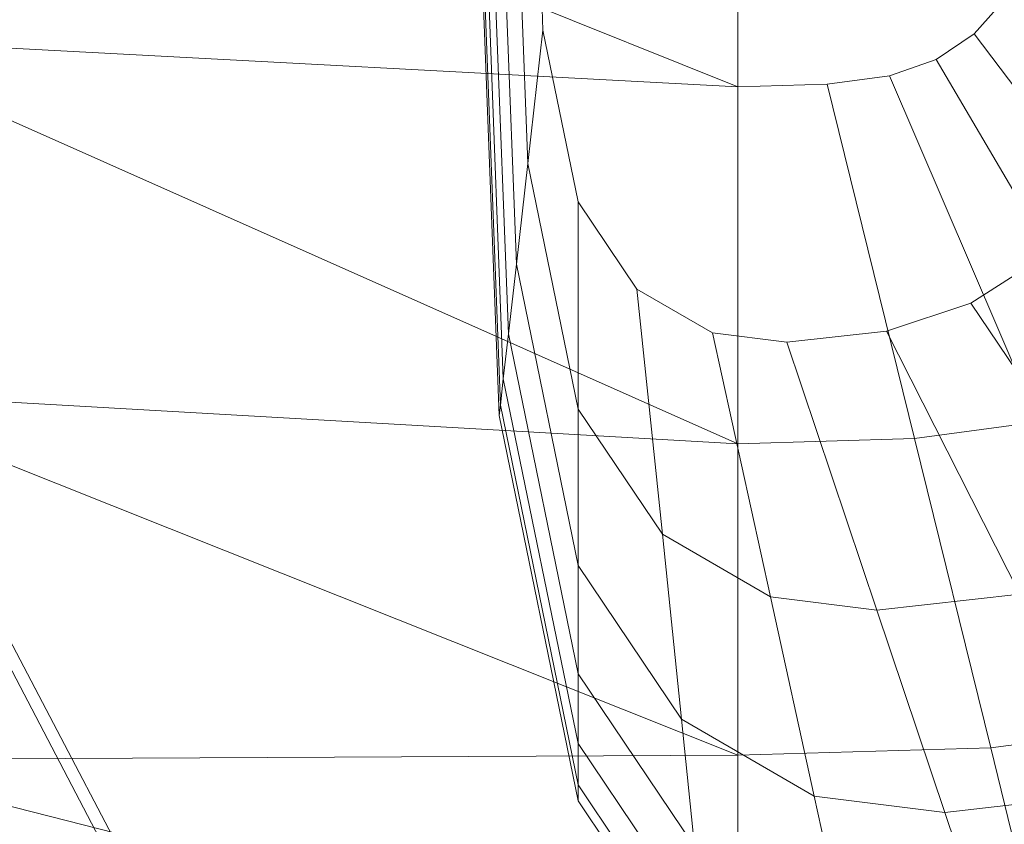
# Model space of a CAD drawing. Header units: metres. Extents: x 391.1 to 430.4, y 12.7 to 28.4.
# Tile 38 of 168: x 401.5138 to 401.6247, y 26.4938 to 26.5844. Entities that reach past the tile are written whole.
import ezdxf

# ---------------------------------------------------------------- set-up
doc = ezdxf.new("R2010")
doc.units = ezdxf.units.M
doc.layers.add('02_MOBILIARIO', color=7, linetype='Continuous', lineweight=18)
doc.layers.add('A-DETL-____-MBND', color=7, linetype='Continuous', lineweight=18)

# ---------------------------------------------------------------- blocks, each defined once
blk = doc.blocks.new('Family - Rentamans PB-155389-02_PCI_P0')
at = {"layer": 'A-DETL-____-MBND', "color": 253, "true_color": 0xaaaaaa}
for p, q in [((0, 0.18276), (0.10273, 0.14157)), ((0.07584, 0.10456), (0.07287, 0.18276)), ((0.07598, 0.10571), (0.07304, 0.18276)), ((0.07689, 0.11374), (0.07426, 0.18276)), ((0.07778, 0.12158), (0.07545, 0.18276)), ((0.07907, 0.13292), (0.07717, 0.18276)), ((0.08078, 0.14793), (0.07945, 0.18276)), ((0.10273, 0.18276), (0.10273, 0.14157)), ((0.07631, 0.10869), (0.074, 0.1695)), ((0.13282, 0.15143), (0.12937, 0.14751)), ((0.08078, 0.14793), (0.07907, 0.13292)), ((0.08473, 0.12861), (0.08078, 0.14793)), ((0.10273, 0.14157), (0, 0.14702)), ((0, 0.14702), (0.10273, 0.10137)), ((0.12937, 0.14751), (0.12509, 0.14464)), ((0.15537, 0.1131), (0.12937, 0.14751)), ((0.12509, 0.14464), (0.11983, 0.14281)), ((0.14692, 0.10743), (0.12509, 0.14464)), ((0.11983, 0.14281), (0.11281, 0.14187)), ((0.11983, 0.14281), (0.13653, 0.10383)), ((0.10273, 0.14157), (0.11281, 0.14187)), ((0.10273, 0.14157), (0.10273, 0.10137)), ((0.11281, 0.14187), (0.12264, 0.10196)), ((0.07907, 0.13292), (0.07778, 0.12158)), ((0.08473, 0.10527), (0.07907, 0.13292)), ((0.09137, 0.11877), (0.08473, 0.12861)), ((0.08473, 0.12861), (0.08473, 0.10527)), ((0.13667, 0.12213), (0.12897, 0.11719)), ((0.07778, 0.12158), (0.07689, 0.11374)), ((0.08473, 0.08764), (0.07778, 0.12158)), ((0.09989, 0.11385), (0.09137, 0.11877)), ((0.09137, 0.11877), (0.09423, 0.09119)), ((0.12897, 0.11719), (0.1195, 0.11406)), ((0.12897, 0.11719), (0.14804, 0.08893)), ((0.07689, 0.11374), (0.07631, 0.10869)), ((0.08473, 0.07545), (0.07689, 0.11374)), ((0.10826, 0.11279), (0.09989, 0.11385)), ((0.09989, 0.11385), (0.10642, 0.08414)), ((0.1195, 0.11406), (0.10826, 0.11279)), ((0.1195, 0.11406), (0.13449, 0.08444)), ((0.10826, 0.11279), (0.1184, 0.08263)), ((0.07631, 0.10869), (0.07598, 0.1057)), ((0.08473, 0.0676), (0.07631, 0.10869)), ((0.10273, 0.10137), (0, 0.10722)), ((0, 0.10722), (0.10273, 0.06628)), ((0.07598, 0.10571), (0.07584, 0.10456)), ((0.08473, 0.06296), (0.07598, 0.1057)), ((0.08473, 0.06117), (0.07584, 0.10456)), ((0.09423, 0.09119), (0.08473, 0.10527)), ((0.08473, 0.10527), (0.08473, 0.08764)), ((0.13653, 0.10383), (0.12264, 0.10196)), ((0.12264, 0.10196), (0.10273, 0.10137)), ((0.10273, 0.10137), (0.10273, 0.06628)), ((0.12264, 0.10196), (0.13123, 0.06713)), ((0.10642, 0.08414), (0.09423, 0.09119)), ((0.09423, 0.09119), (0.09638, 0.07036)), ((0.09638, 0.07036), (0.08473, 0.08764)), ((0.08473, 0.08764), (0.08473, 0.07545)), ((0.13449, 0.08444), (0.1184, 0.08263)), ((0.1184, 0.08263), (0.10642, 0.08414)), ((0.10642, 0.08414), (0.11135, 0.0617)), ((0.1184, 0.08263), (0.12606, 0.05985)), ((0.03228, 0.05718), (0.02062, 0.07939)), ((0.03136, 0.05592), (0.01958, 0.07835)), ((0.09788, 0.05596), (0.08473, 0.07545)), ((0.08473, 0.07545), (0.08473, 0.0676)), ((0.11135, 0.0617), (0.09638, 0.07036)), ((0.09638, 0.07036), (0.09788, 0.05596)), ((0.1511, 0.06981), (0.13123, 0.06713)), ((0.08473, 0.06296), (0.08473, 0.0676)), ((0.09884, 0.04668), (0.08473, 0.0676)), ((0.13123, 0.06713), (0.10273, 0.06628)), ((0.13123, 0.06713), (0.13772, 0.04082)), ((0.10273, 0.06628), (0, 0.06579)), ((0, 0.06579), (0.10273, 0.03978)), ((0.10273, 0.06628), (0.10273, 0.03978)), ((0.08473, 0.06117), (0.08473, 0.06296)), ((0.09941, 0.0412), (0.08473, 0.06296)), ((0.09963, 0.03908), (0.08473, 0.06117)), ((0.12606, 0.05985), (0.11135, 0.0617)), ((0.11135, 0.0617), (0.11476, 0.0462)), ((0.14581, 0.06207), (0.12606, 0.05985)), ((0.12606, 0.05985), (0.13135, 0.04411))]:
    blk.add_line(p, q, dxfattribs=at)
blk = doc.blocks.new('LONDR55-XX_ZZ-ARQ-CAA-M3D-Londres55_ifc-1-02_PCI_P0')
at = {"layer": '02_MOBILIARIO', "color": 253, "lineweight": 18, "true_color": 0xaaaaaa}
blk.add_blockref('Family - Rentamans PB-155389-02_PCI_P0', (401.49193, 26.43532), dxfattribs=at)

msp = doc.modelspace()

# ---------------------------------------------------------------- block references
at = {"lineweight": 5}
msp.add_blockref('LONDR55-XX_ZZ-ARQ-CAA-M3D-Londres55_ifc-1-02_PCI_P0', (0, 0), dxfattribs=at)

doc.saveas('drawing.dxf')
